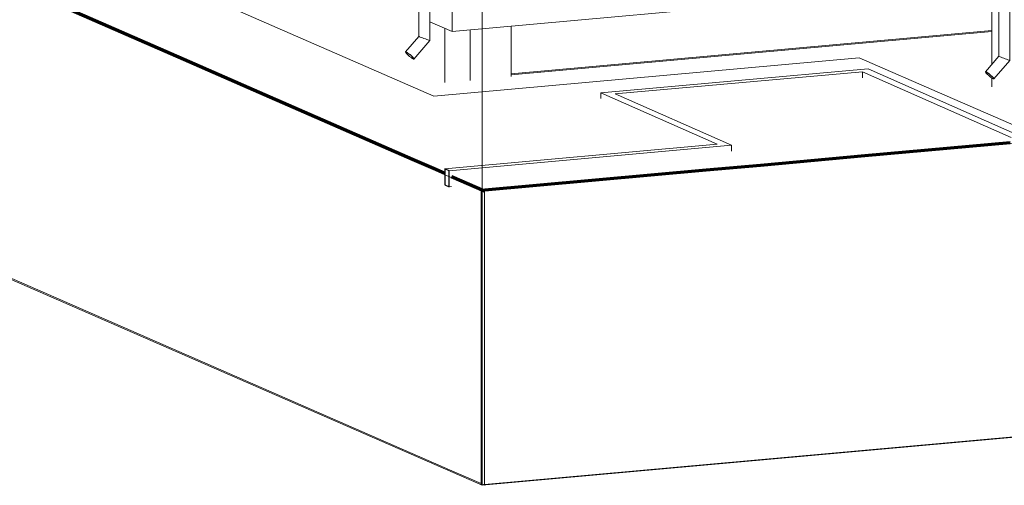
# Model space of a CAD drawing. Header units: millimetres. Extents: x -2180 to 91692, y -6418 to 21859.
# Tile 170 of 256: x 59068 to 68038, y -6418 to -2176. Entities that reach past the tile are written whole.
import ezdxf

# ---------------------------------------------------------------- set-up
doc = ezdxf.new("R2010")
doc.units = ezdxf.units.MM
for name, color, linetype, lineweight in [('Generic Models', 7, 'Continuous', 9), ('Generic Models-2', 7, 'Continuous', 25), ('Section Boxes', 7, 'Continuous', 9), ('Topography', 7, 'Continuous', 9), ('Topography-1', 7, 'Continuous', 70), ('Walls', 7, 'Continuous', 9), ('Walls-1', 7, 'Continuous', 25)]:
    doc.layers.add(name, color=color, linetype=linetype, lineweight=lineweight)

# ---------------------------------------------------------------- blocks, each defined once
blk = doc.blocks.new('Generic Models 1 - Generic Models 49-1027792-3D-kunsti lähteülesanne')
at = {"layer": 'Generic Models'}
for p, q in [((4429.4, 6182.3), (4429.4, -2329.3)), ((4529.4, -2366.2), (4529.4, 6156.4)), ((4429.4, -2329.3), (4308.4, -2470.4)), ((4384.3, -2535.5), (4529.4, -2366.3))]:
    blk.add_line(p, q, dxfattribs=at)
for points in [[(4429.6, -2329.2, 0), (4430.1, -2329.8, 0), (4433.9, -2331.6, 0)], [(4433.9, -2331.6, 0), (4440.8, -2334.5, 0), (4450.3, -2338.3, 0), (4461.8, -2342.7, 0), (4474.5, -2347.5, 0), (4487.6, -2352.3, 0), (4500.1, -2356.8, 0), (4511.2, -2360.7, 0), (4520.1, -2363.7, 0), (4526.2, -2365.6, 0), (4529.2, -2366.3, 0), (4529.4, -2366.2, 0)], [(4314.2, -2471.2, 0), (4309.9, -2469.9, 0), (4308.2, -2470.9, 0), (4309, -2474.1, 0), (4312.4, -2479.3, 0), (4318.1, -2486, 0), (4325.7, -2493.9, 0), (4334.7, -2502.4, 0), (4344.6, -2511, 0), (4354.5, -2519, 0), (4363.9, -2525.9, 0), (4372.1, -2531.3, 0), (4378.6, -2534.7, 0)], [(4377.3, -2533.4, 0), (4371.1, -2530.1, 0), (4363.2, -2525, 0), (4354.2, -2518.4, 0), (4344.6, -2510.7, 0), (4335.2, -2502.5, 0), (4326.5, -2494.3, 0), (4319.2, -2486.7, 0), (4313.7, -2480.2, 0), (4310.5, -2475.3, 0), (4309.7, -2472.2, 0), (4311.4, -2471.3, 0), (4315.5, -2472.5, 0)], [(4378.6, -2534.7, 0), (4382.8, -2536, 0), (4384.6, -2535, 0), (4383.8, -2531.8, 0), (4380.4, -2526.6, 0), (4374.7, -2519.9, 0), (4367.1, -2512, 0), (4358, -2503.5, 0), (4348.2, -2494.9, 0), (4338.2, -2486.9, 0), (4328.8, -2480, 0), (4320.6, -2474.6, 0), (4314.2, -2471.2, 0)], [(4315.5, -2472.5, 0), (4321.7, -2475.7, 0), (4329.5, -2480.9, 0), (4338.6, -2487.5, 0), (4348.1, -2495.2, 0), (4357.6, -2503.4, 0), (4366.2, -2511.6, 0), (4373.6, -2519.2, 0), (4379, -2525.7, 0), (4382.3, -2530.6, 0), (4383.1, -2533.7, 0), (4381.4, -2534.6, 0), (4377.3, -2533.4, 0)]]:
    blk.add_polyline3d(points, dxfattribs=at)
blk = doc.blocks.new('Generic Models 2 - Generic Models 49-1027909-3D-kunsti lähteülesanne')
at = {"layer": 'Generic Models'}
for p, q in [((8330.4, 8034.9), (8332.2, 8035)), ((10550.6, 7065.1), (8330.4, 8034.9)), ((10552.4, 7065.3), (8332.2, 8035)), ((8360.9, 7981.2), (10581.1, 7011.5)), ((10657.9, 7073.1), (9787.6, 7453.2)), ((9712.5, 7373.8), (9712.5, -2510)), ((9812.5, 6882.4), (9812.5, 7347.3)), ((9812.5, 4138), (9812.5, 6866)), ((9812.5, 1393.2), (9812.5, 4121.7)), ((9812.5, -2546.9), (9812.5, 1377.4)), ((9712.5, -2510), (9591.5, -2651.1)), ((9667.4, -2716.2), (9812.5, -2547))]:
    blk.add_line(p, q, dxfattribs=at)
for points in [[(8364.3, 7979.9, 0), (8352.5, 7986, 0), (8342.6, 7995.2, 0), (8335.4, 8006.9, 0), (8331.3, 8020.4, 0), (8330.4, 8034.9, 0)], [(9732.4, 7381.7, 0), (9730.7, 7381.4, 0), (9721.8, 7379.5, 0), (9715.7, 7377.3, 0), (9712.7, 7374.7, 0), (9713.2, 7372.1, 0), (9717, 7369.7, 0)], [(9718.8, 7369.8, 0), (9715.1, 7372.2, 0), (9714.7, 7374.7, 0), (9717.5, 7377.1, 0), (9723.4, 7379.3, 0), (9732, 7381.1, 0), (9733.2, 7381.3, 0)], [(9717, 7369.7, 0), (9723.9, 7367.5, 0), (9733.4, 7365.7, 0), (9744.9, 7364.5, 0), (9757.6, 7363.9, 0), (9770.7, 7364, 0), (9773.9, 7364.1, 0)], [(9773.1, 7364.5, 0), (9770.4, 7364.4, 0), (9757.8, 7364.3, 0), (9745.6, 7364.9, 0), (9734.6, 7366, 0), (9725.4, 7367.7, 0), (9718.8, 7369.8, 0)], [(9712.7, -2509.9, 0), (9713.2, -2510.5, 0), (9717, -2512.3, 0)], [(9717, -2512.3, 0), (9723.9, -2515.2, 0), (9733.4, -2519, 0), (9744.9, -2523.4, 0), (9757.6, -2528.2, 0), (9770.7, -2533, 0), (9783.2, -2537.5, 0), (9794.2, -2541.4, 0), (9803.2, -2544.4, 0), (9809.3, -2546.3, 0), (9812.3, -2547, 0), (9812.5, -2546.9, 0)], [(9597.3, -2651.9, 0), (9593, -2650.6, 0), (9591.2, -2651.6, 0), (9592.1, -2654.8, 0), (9595.5, -2660, 0), (9601.2, -2666.7, 0), (9608.8, -2674.6, 0), (9617.8, -2683.1, 0), (9627.7, -2691.7, 0), (9637.6, -2699.7, 0), (9647, -2706.6, 0), (9655.2, -2712, 0), (9661.7, -2715.4, 0)], [(9660.4, -2714.1, 0), (9654.2, -2710.8, 0), (9646.3, -2705.7, 0), (9637.3, -2699.1, 0), (9627.7, -2691.4, 0), (9618.3, -2683.2, 0), (9609.6, -2675, 0), (9602.3, -2667.4, 0), (9596.8, -2660.9, 0), (9593.6, -2656, 0), (9592.8, -2652.9, 0), (9594.5, -2652, 0), (9598.6, -2653.2, 0)], [(9661.7, -2715.4, 0), (9665.9, -2716.7, 0), (9667.7, -2715.7, 0), (9666.8, -2712.5, 0), (9663.5, -2707.3, 0), (9657.8, -2700.6, 0), (9650.1, -2692.7, 0), (9641.1, -2684.2, 0), (9631.3, -2675.6, 0), (9621.3, -2667.6, 0), (9611.9, -2660.7, 0), (9603.7, -2655.3, 0), (9597.3, -2651.9, 0)], [(9598.6, -2653.2, 0), (9604.8, -2656.4, 0), (9612.6, -2661.6, 0), (9621.7, -2668.2, 0), (9631.2, -2675.9, 0), (9640.6, -2684.1, 0), (9649.3, -2692.3, 0), (9656.6, -2699.9, 0), (9662.1, -2706.4, 0), (9665.4, -2711.3, 0), (9666.2, -2714.4, 0), (9664.5, -2715.3, 0), (9660.4, -2714.1, 0)]]:
    blk.add_polyline3d(points, dxfattribs=at)
at = {"layer": 'Generic Models-2'}
for p, q in [((10552.4, 7065.3), (10550.6, 7065.1)), ((10659.7, 7073.2), (10657.9, 7073.1))]:
    blk.add_line(p, q, dxfattribs=at)
for points in [[(10550.6, 7065.1, 0), (10553.7, 7042.1, 0), (10565.1, 7022.9, 0), (10582.9, 7010.8, 0), (10604.3, 7007.6, 0), (10625.8, 7014, 0), (10644, 7028.8, 0), (10656, 7049.6, 0), (10659.7, 7073.2, 0)], [(10657.9, 7073.1, 0), (10653.1, 7047.1, 0), (10638.2, 7025.2, 0), (10616.4, 7012, 0), (10592.2, 7010.2, 0), (10570.7, 7020.2, 0), (10556.5, 7040, 0), (10552.4, 7065.3, 0)]]:
    blk.add_polyline3d(points, dxfattribs=at)

msp = doc.modelspace()

# ---------------------------------------------------------------- linework, layer by layer
at = {"layer": 'Section Boxes'}
for p, q in [((63281.4, 14177.8), (63281.4, -6418.1)), ((63281.4, -6418.1), (52507, -1712.1)), ((91692, -3857.7), (63281.4, -6418.1))]:
    msp.add_line(p, q, dxfattribs=at)
at = {"layer": 'Topography'}
for p, q in [((62840, -2872.3), (57197, -407.5)), ((62840, -2872.3), (57197, -407.5)), ((60526, -2533.4), (57053.6, -1016.8)), ((63544.1, -2678.1), (67924.5, -2283.3)), ((67924.5, -2283.3), (63544.1, -2678.1)), ((61224.2, -2838.4), (60526, -2533.4)), ((62840, -2872.3), (66716.4, -2522.9)), ((66716.4, -2522.9), (62840, -2872.3)), ((66716.4, -2522.9), (67496.4, -2863.6)), ((67496.4, -2863.6), (66716.4, -2522.9)), ((61224.2, -2838.4), (62642.9, -3458.1)), ((67496.4, -2863.6), (68433, -3272.7)), ((68433, -3272.7), (67496.4, -2863.6)), ((62983.4, -6277), (55935.1, -3198.5)), ((68163.9, -3296.9), (66804.9, -3419.4)), ((62642.9, -3458.1), (62824.5, -3537.4)), ((66804.9, -3419.4), (65825.2, -3507.7)), ((62824.5, -3537.4), (62962.8, -3597.8)), ((65317, -3553.5), (63281.4, -3737)), ((65317, -3553.5), (65825.2, -3507.7)), ((62981.2, -3605.8), (62962.8, -3597.8)), ((63012.7, -3619.6), (62981.2, -3605.8)), ((63012.7, -3619.6), (63272.1, -3732.9)), ((63272.1, -6414), (63272.1, -3732.9)), ((63272.1, -3732.9), (63281.4, -3737)), ((63302, -3735.1), (63302, -6416.2)), ((68154.6, -5974), (63302, -6411.3)), ((63272.1, -6403.1), (62983.4, -6277)), ((63292.6, -6412.1), (63272.1, -6414)), ((63302, -6416.2), (63292.6, -6412.1))]:
    msp.add_line(p, q, dxfattribs=at)
at = {"layer": 'Topography-1'}
for p, q in [((60563.3, -2538.9), (57055.7, -1006.9)), ((61250.3, -2839), (60563.3, -2538.9)), ((62646.1, -3448.6), (61250.3, -2839)), ((68092.2, -3298.5), (66766.8, -3417.9)), ((62837.5, -3532.2), (62646.1, -3448.6)), ((66766.8, -3417.9), (65815.9, -3503.6)), ((62939.9, -3576.9), (62837.5, -3532.2)), ((65322.6, -3548.1), (63272.1, -3732.9)), ((65815.9, -3503.6), (65322.6, -3548.1)), ((63001.8, -3604), (63302, -3735.1))]:
    msp.add_line(p, q, dxfattribs=at)
at = {"layer": 'Walls'}
for p, q in [((63006.6, -2282.6), (63006.6, 6860.4)), ((67924.5, -1416.9), (67924.5, -2584.7)), ((63006.6, -2282.6), (67924.5, -1839.4)), ((63006.6, -2282.6), (62805.1, -2194.6)), ((63544.1, -2234.2), (63544.1, -2695.2)), ((62942.3, -2749.5), (62942.3, -2254.5)), ((63170.8, -2728.9), (63170.8, -2267.8)), ((63544.1, -2669.5), (67924.5, -2274.8)), ((64361.3, -2841.9), (66797.3, -2624.9)), ((66747.1, -2651.2), (64493.5, -2851.9)), ((68101.4, -3248.7), (66747.1, -2651.2)), ((66747.1, -2705.1), (66747.1, -2651.2)), ((66797.3, -2624.9), (68192.5, -3240.5)), ((67924.5, -2707.2), (67924.5, -2786.7)), ((64361.3, -2895.8), (64361.3, -2841.9)), ((65421.3, -3310.2), (64361.3, -2841.9)), ((64493.5, -2851.9), (65553.3, -3320.1)), ((62939.9, -3533.9), (65421.3, -3310.2)), ((65553.3, -3320.1), (62981.2, -3551.9)), ((65553.3, -3320.1), (65553.3, -3374)), ((62981.2, -3698.9), (63001.8, -3697.1))]:
    msp.add_line(p, q, dxfattribs=at)
at = {"layer": 'Walls-1'}
for p, q in [((62981.2, -3551.9), (62939.9, -3533.9)), ((62939.9, -3533.9), (62939.9, -3680.9)), ((62981.2, -3698.9), (62981.2, -3551.9)), ((62939.9, -3680.9), (62981.2, -3698.9))]:
    msp.add_line(p, q, dxfattribs=at)

# ---------------------------------------------------------------- block references
at = {"layer": 'Generic Models'}
for name in ['Generic Models 1 - Generic Models 49-1027792-3D-kunsti lähteülesanne', 'Generic Models 2 - Generic Models 49-1027909-3D-kunsti lähteülesanne']:
    msp.add_blockref(name, (58275.9, 0), dxfattribs=at)

doc.saveas('drawing.dxf')
